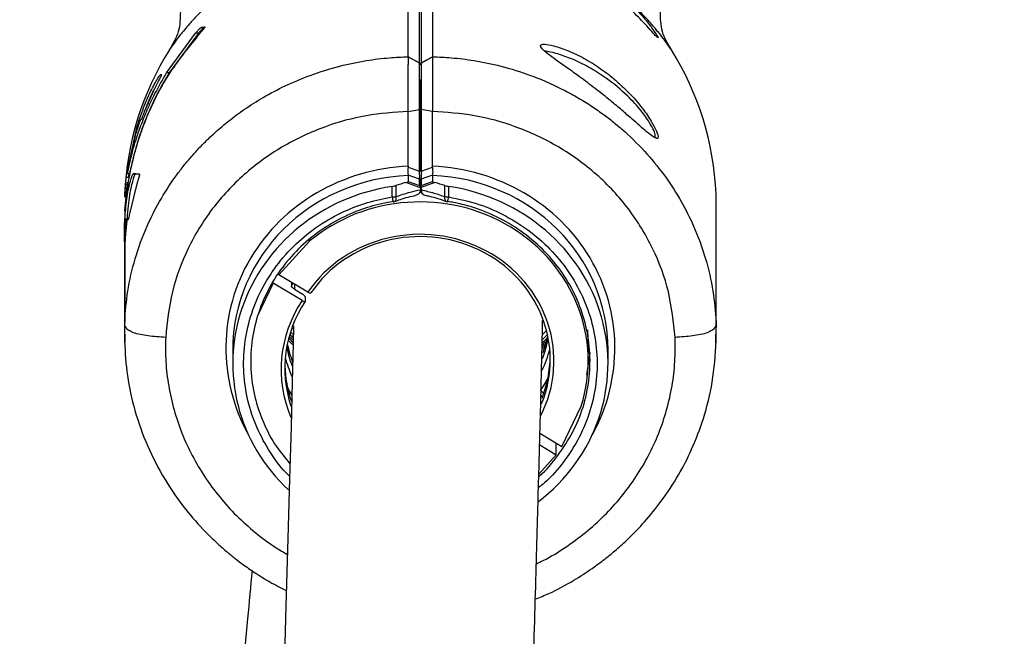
# Model space of a CAD drawing. Header units: millimetres. Extents: x 1141 to 9683, y 1625 to 6203.
# Tile 25 of 118: x 1300 to 1436, y 3894 to 3980. Entities that reach past the tile are written whole.
import ezdxf

# ---------------------------------------------------------------- set-up
doc = ezdxf.new("R2010")
doc.units = ezdxf.units.MM
doc.header["$LTSCALE"] = 25

msp = doc.modelspace()

# ---------------------------------------------------------------- linework, layer by layer
at = {"color": 7, "linetype": 'Continuous', "lineweight": 25}
for p, q in [((1353.42, 3974.47), (1353.42, 3992.64)), ((1356.76, 3992.64), (1356.76, 3974.47)), ((1319.93, 3972.23), (1323.96, 3977.76)), ((1324.35, 3977.76), (1320.28, 3972.23)), ((1324.35, 3977.76), (1323.96, 3977.76)), ((1324.78, 3978.58), (1325.26, 3978.58)), ((1372.02, 3975.6), (1372.01, 3975.6)), ((1354.96, 3973.6), (1353.42, 3974.47)), ((1353.42, 3974.47), (1354.96, 3973.62)), ((1354.96, 3973.6), (1354.96, 3973.62)), ((1355.22, 3973.6), (1356.76, 3974.47)), ((1355.22, 3973.62), (1356.76, 3974.47)), ((1355.22, 3973.62), (1355.22, 3973.6)), ((1319.09, 3971.98), (1319.26, 3972.02)), ((1319.26, 3971.98), (1319.09, 3971.98)), ((1320.28, 3972.23), (1319.93, 3972.23)), ((1353.42, 3972.09), (1353.42, 3972.74)), ((1356.76, 3972.74), (1356.76, 3972.09)), ((1318.77, 3971.04), (1318.11, 3969.73)), ((1353.42, 3970.65), (1353.42, 3971.47)), ((1356.76, 3971.47), (1356.76, 3970.65)), ((1318.11, 3969.73), (1316.84, 3966.82)), ((1353.42, 3966.88), (1354.96, 3967.17)), ((1353.42, 3959.3), (1353.42, 3966.88)), ((1354.96, 3958.62), (1354.96, 3967.17)), ((1355.09, 3967.24), (1355.09, 3958.69)), ((1356.76, 3966.88), (1355.22, 3967.17)), ((1355.22, 3967.17), (1355.22, 3958.62)), ((1356.76, 3959.3), (1356.76, 3966.88)), ((1316.42, 3965.78), (1316.33, 3965.74)), ((1314.43, 3958.25), (1315.85, 3964.84)), ((1315.59, 3963.54), (1314.49, 3958.26)), ((1387.43, 3963.37), (1387.47, 3963.37)), ((1314.41, 3958.25), (1314.43, 3958.25)), ((1314.73, 3958.25), (1314.43, 3958.25)), ((1314.79, 3958.26), (1314.49, 3958.26)), ((1353.42, 3959.3), (1353.41, 3959.19)), ((1353.41, 3959.19), (1354.96, 3958.62)), ((1355.22, 3958.62), (1356.78, 3959.19)), ((1356.78, 3959.19), (1356.76, 3959.3)), ((1314.13, 3955.01), (1314.34, 3957.72)), ((1314.13, 3953.11), (1314.5, 3957.11)), ((1314.64, 3957.72), (1314.34, 3957.72)), ((1315.87, 3957.05), (1314.83, 3952.88)), ((1315.31, 3958.23), (1316.16, 3958.22)), ((1315.62, 3958.23), (1315.31, 3958.23)), ((1316.18, 3958.22), (1315.62, 3958.23)), ((1355.09, 3956.33), (1353.08, 3957.03)), ((1353.41, 3958.08), (1353.42, 3958.04)), ((1354.96, 3957.51), (1353.41, 3958.08)), ((1353.42, 3958.04), (1353.42, 3957.19)), ((1353.42, 3957.19), (1354.96, 3956.65)), ((1354.96, 3956.65), (1354.96, 3957.51)), ((1355.09, 3957.7), (1355.09, 3957.3)), ((1355.09, 3957.3), (1355.09, 3957.7)), ((1355.09, 3957.3), (1355.09, 3956.4)), ((1355.09, 3956.44), (1355.09, 3957.3)), ((1357.1, 3957.03), (1355.21, 3956.37)), ((1356.78, 3958.08), (1355.22, 3957.51)), ((1355.22, 3957.51), (1355.22, 3956.65)), ((1355.22, 3956.65), (1356.76, 3957.19)), ((1356.76, 3958.04), (1356.78, 3958.08)), ((1356.76, 3958.04), (1356.76, 3957.19)), ((1351.18, 3955.04), (1351.18, 3956.51)), ((1351.69, 3956.62), (1351.69, 3955.09)), ((1355.09, 3956.4), (1355.09, 3956.33)), ((1355.09, 3956.33), (1355.09, 3956.05)), ((1355.09, 3956.05), (1355.09, 3956.04)), ((1355.21, 3956.37), (1355.21, 3956.03)), ((1355.21, 3956.03), (1355.21, 3956.01)), ((1358.5, 3955.09), (1358.5, 3956.62)), ((1359, 3956.51), (1359, 3955.04)), ((1396.05, 3937.71), (1396.05, 3955.45)), ((1396.09, 3936.05), (1396.09, 3953.71)), ((1314.55, 3951.96), (1314.25, 3951.96)), ((1314.62, 3951.9), (1314.45, 3951.89)), ((1314.55, 3951.89), (1314.62, 3951.9)), ((1314.09, 3950.65), (1314.09, 3949.94)), ((1314.13, 3950.57), (1314.13, 3949.25)), ((1314.09, 3949.01), (1314.09, 3947.42)), ((1335.5, 3944.27), (1339.71, 3948.91)), ((1339.71, 3948.91), (1339.71, 3949.09)), ((1314.09, 3947.42), (1314.09, 3946.24)), ((1314.13, 3947.98), (1314.13, 3937.71)), ((1314.13, 3947.98), (1314.13, 3946.1)), ((1314.09, 3946.24), (1314.09, 3936.05)), ((1335.5, 3944.27), (1335.5, 3944.51)), ((1339.5, 3941.85), (1335.5, 3944.27)), ((1334.72, 3943.11), (1332.55, 3938.57)), ((1338.71, 3940.68), (1334.72, 3943.11)), ((1337.24, 3943.21), (1337.24, 3942.67)), ((1337.67, 3942.25), (1338.71, 3941.62)), ((1339.14, 3941.2), (1339.14, 3940.58)), ((1314.15, 3936.03), (1314.13, 3937.71)), ((1396.05, 3937.71), (1396.04, 3936.01)), ((1314.16, 3934.94), (1314.15, 3936.03)), ((1314.15, 3936.03), (1314.16, 3934.93)), ((1396.04, 3936.01), (1396.03, 3934.82)), ((1396.03, 3934.8), (1396.04, 3936.01)), ((1329.09, 3933.8), (1329.09, 3931.97)), ((1378.34, 3932.31), (1378.34, 3934.95)), ((1381.09, 3931.97), (1381.09, 3933.8)), ((1378.55, 3933.46), (1378.1, 3930.33)), ((1372.01, 3927.34), (1371.79, 3927.48)), ((1372.15, 3927.8), (1372.15, 3927.74)), ((1374.68, 3920.49), (1377.37, 3926.04)), ((1371.66, 3922.32), (1374.68, 3920.49)), ((1371.62, 3920.71), (1373.9, 3919.32)), ((1373.9, 3919.32), (1373.9, 3920.96)), ((1373.9, 3919.32), (1371.51, 3916.65))]:
    msp.add_line(p, q, dxfattribs=at)
at = {"color": 7, "linetype": 'Continuous', "lineweight": 25, "flags": 128}
for points in [[(1354.96, 3958.62), (1354.99, 3958.62), (1355.01, 3958.63), (1355.04, 3958.64), (1355.06, 3958.65), (1355.07, 3958.66), (1355.08, 3958.67), (1355.09, 3958.68), (1355.09, 3958.69)], [(1355.09, 3958.69), (1355.09, 3958.68), (1355.1, 3958.67), (1355.11, 3958.66), (1355.13, 3958.65), (1355.15, 3958.64), (1355.17, 3958.63), (1355.2, 3958.62), (1355.22, 3958.62)], [(1355.09, 3956.44), (1355.09, 3956.43), (1355.1, 3956.42), (1355.11, 3956.41), (1355.12, 3956.4), (1355.14, 3956.4), (1355.16, 3956.39), (1355.19, 3956.38), (1355.21, 3956.37)], [(1355.09, 3956.1), (1355.09, 3956.09), (1355.1, 3956.08), (1355.11, 3956.07), (1355.12, 3956.06), (1355.14, 3956.05), (1355.16, 3956.04), (1355.19, 3956.03), (1355.21, 3956.03)], [(1355.09, 3956.08), (1355.09, 3956.07), (1355.1, 3956.06), (1355.11, 3956.05), (1355.12, 3956.04), (1355.14, 3956.03), (1355.16, 3956.02), (1355.19, 3956.01), (1355.21, 3956.01)], [(1351.69, 3955.09), (1351.7, 3954.92), (1351.7, 3954.77), (1351.67, 3954.64), (1351.63, 3954.54), (1351.57, 3954.46), (1351.5, 3954.41), (1351.5, 3954.41)], [(1358.69, 3954.41), (1358.68, 3954.41), (1358.61, 3954.46), (1358.55, 3954.54), (1358.51, 3954.64), (1358.49, 3954.77), (1358.48, 3954.92), (1358.5, 3955.09)], [(1337.53, 3937.21), (1337.47, 3934.74), (1337.34, 3929.42), (1337.17, 3923.18), (1336.98, 3915.97), (1336.74, 3907.71), (1336.47, 3898.36), (1336.16, 3887.9)]]:
    msp.add_lwpolyline(points, dxfattribs=at)
at = {"color": 7, "linetype": 'Continuous', "lineweight": 25}
for centre, radius, start, end in [((1355.09, 3953.71), 41, 147.9948, 177.5615), ((1355.09, 3953.71), 41, 2.4385, 32.0053), ((1354.85, 3957.3), 0.24, 0.6023, 62.5028), ((1355.33, 3957.3), 0.24, 117.4972, 179.3977), ((1355.33, 3956.44), 0.24, 117.4972, 179.3977), ((1355.47, 3956.51), 0.293, 150.089, 206.5869), ((1351.18, 3957.85), 2.81, 270.0277, 280.4145), ((1354.44, 3955.37), 3.27, 185.7118, 197.7984), ((1351.16, 3955.36), 1, 279.0859, 289.4001), ((1359, 3957.85), 2.81, 259.5855, 269.9723), ((1359.02, 3955.36), 1, 250.5999, 260.9141), ((1354.27, 3955.68), 4.78, 344.1051, 352.3848), ((1355.09, 3953.71), 41, 0, 2.4385), ((1355.08, 3953.71), 24.49, 223.3702, 223.8302), ((1355.1, 3953.71), 24.49, 313.8326, 315.5086), ((1355.09, 3953.71), 26.05, 225.3059, 227.1089), ((1355.09, 3953.71), 25.8, 224.9773, 226.8239), ((1355.09, 3953.71), 25.55, 224.6542, 226.1309), ((1355.09, 3953.71), 25.3, 224.3426, 225.8044), ((1355.09, 3953.71), 25, 223.963, 224.9479), ((1355.09, 3953.71), 25, 312.6, 314.9384), ((1355.1, 3953.71), 25.3, 311.9917, 313.7472), ((1355.09, 3953.71), 25.55, 311.479, 312.8358), ((1355.09, 3953.71), 25.8, 311.0184, 312.3066), ((1355.09, 3953.71), 26.05, 310.7395, 311.3954)]:
    msp.add_arc(centre, radius, start, end, dxfattribs=at)
for centre, major_axis, ratio, start_param, end_param in [((1355.14, 3933.67), (26.68, -4.37), 0.947378, 1.788567, 3.781543), ((1354.84, 3958.56), (-0.09, 1.1), 0.114212, 3.419026, 4.75191), ((1355.35, 3958.56), (0.09, 1.1), 0.114212, 1.531276, 2.864159), ((1355.04, 3933.67), (26.68, 4.37), 0.947378, 5.643235, 7.636211), ((1355.09, 3933.36), (25.67, -4.35), 0.947185, 1.794511, 3.300916), ((1355.09, 3932.79), (21.33, 18.23), 0.815887, 1.039466, 1.093268), ((1355.09, 3933.36), (25.67, 4.35), 0.947185, 6.123862, 7.630267), ((1355.09, 3932.79), (21.33, -18.23), 0.815887, 2.048325, 2.102127), ((1355.09, 3932.11), (25.96, 1.45), 0.949629, 1.668938, 3.87988), ((1355.09, 3932.38), (23.24, -0.64), 0.945245, 6.019875, 8.602962), ((1354.84, 3956.44), (-0.163, 0.229), 0.848214, 4.013473, 5.069587), ((1355.09, 3932.11), (25.96, -1.45), 0.949629, 5.444178, 7.75584), ((1355.09, 3932.37), (18.5, -0.51), 0.945245, 5.855633, 8.881736), ((1355.09, 3932.54), (17.99, -0.51), 0.945111, 5.943037, 8.882884), ((1354.31, 3937.31), (17.99, 0.61), 0.954546, 2.760744, 2.785096), ((1354.31, 3931.22), (18.5, 0.61), 0.954422, 2.541938, 3.497076), ((1354.31, 3931.37), (17.99, 0.61), 0.954546, 2.540478, 3.419354), ((1355.09, 3934.88), (23.24, 0.79), 0.954518, 6.250935, 6.326399), ((1355.09, 3938.47), (17.99, -0.51), 0.945111, 5.963475, 6.134541), ((1355.09, 3939.09), (17.99, 0.61), 0.954546, 5.916768, 6.054584), ((1354.31, 3937.31), (17.99, 0.61), 0.954546, 3.282758, 3.439628), ((1354.31, 3937.93), (17.99, -0.51), 0.945111, 3.364469, 3.516521), ((1355.09, 3938.31), (18.5, -0.51), 0.945245, 5.883283, 6.060434), ((1355.09, 3937.4), (23.59, 0.67), 0.949844, 6.083963, 6.122106), ((1355.09, 3937.09), (23.59, -0.67), 0.949844, 6.137533, 6.182573), ((1354.31, 3937.16), (18.5, 0.61), 0.954422, 3.358308, 3.51358), ((1355.09, 3933.16), (17.99, 0.61), 0.954546, 5.892518, 6.235622), ((1354.31, 3931.99), (17.99, -0.51), 0.945111, 3.18965, 3.487862), ((1355.1, 3938.32), (19.74, -0.54), 0.945245, 5.740173, 5.846603), ((1354.3, 3937.14), (19.73, 0.65), 0.954422, 3.577869, 3.636475)]:
    msp.add_ellipse(centre, major_axis=major_axis, ratio=ratio, start_param=start_param, end_param=end_param, dxfattribs=at)
for points, knots in [([(1353.42, 3992.64), (1351.6, 3992.52), (1348.56, 3992.31), (1344.51, 3991.51), (1341.21, 3990.61), (1338.1, 3989.5), (1335.24, 3988.23), (1332.59, 3986.82), (1330.36, 3985.41), (1328.46, 3984.04), (1326.86, 3982.75), (1325.43, 3981.45), (1324.16, 3980.19), (1322.91, 3978.82), (1321.79, 3977.47), (1320.92, 3976.31), (1320.46, 3975.64), (1320.27, 3975.36), (1320.32, 3975.44), (1320.32, 3975.44)], [0, 0, 0, 0, 0.0886497, 0.1479033, 0.2089845, 0.268987, 0.3308854, 0.3928707, 0.4562088, 0.5078264, 0.5594137, 0.6124718, 0.6658826, 0.7180788, 0.7938202, 0.8651112, 0.9331118, 0.9991571, 1, 1, 1, 1]), ([(1354.96, 3973.62), (1354.96, 3975.33), (1354.96, 3977.79), (1354.96, 3981.22), (1354.96, 3983.56), (1354.96, 3986.15), (1354.96, 3987.95), (1354.96, 3989.87), (1354.96, 3990.97), (1354.96, 3991.62), (1354.96, 3991.75), (1354.96, 3991.75)], [0, 0, 0, 0, 0.194494, 0.279278, 0.448866, 0.53365, 0.703238, 0.788022, 0.957609, 0.999999, 1, 1, 1, 1]), ([(1355.22, 3991.75), (1355.22, 3991.75), (1355.22, 3991.62), (1355.22, 3990.97), (1355.22, 3989.87), (1355.22, 3987.95), (1355.22, 3986.15), (1355.22, 3983.56), (1355.22, 3981.22), (1355.22, 3977.79), (1355.22, 3975.33), (1355.22, 3973.62)], [0, 0, 0, 0, 0.000001, 0.042389, 0.211972, 0.296753, 0.466335, 0.551116, 0.720699, 0.80548, 1, 1, 1, 1]), ([(1388.01, 3977.09), (1387.95, 3977.13), (1387.82, 3977.21), (1387.17, 3977.94), (1386.05, 3979.17), (1384.55, 3980.74), (1382.86, 3982.34), (1381.13, 3983.85), (1379.13, 3985.42), (1377, 3986.92), (1375.64, 3987.76), (1375, 3988.16)], [0, 0, 0, 0, 0.086254, 0.173888, 0.270798, 0.414665, 0.514051, 0.613579, 0.747583, 0.881669, 1, 1, 1, 1]), ([(1383.97, 3982.16), (1384.7, 3981.38), (1385.94, 3980.06), (1387.24, 3978.37), (1387.96, 3977.31), (1387.99, 3977.16), (1388.01, 3977.09)], [0, 0, 0, 0, 0.3299902, 0.5642963, 0.7991799, 1, 1, 1, 1]), ([(1389.86, 3975.44), (1389.83, 3975.48), (1389.77, 3975.57), (1389.35, 3976.17), (1388.86, 3976.84), (1388.39, 3977.46), (1387.81, 3978.17), (1386.97, 3979.17), (1385.76, 3980.49), (1384.57, 3981.6), (1383.97, 3982.16)], [0, 0, 0, 0, 0.156622, 0.319964, 0.404457, 0.491297, 0.580822, 0.673337, 0.834276, 1, 1, 1, 1]), ([(1321.84, 3980.73), (1321.82, 3979.78), (1321.79, 3977.88), (1320.81, 3976.25), (1320.32, 3975.43)], [0, 0, 0, 0, 0.499999, 1, 1, 1, 1]), ([(1389.86, 3975.43), (1389.37, 3976.25), (1388.4, 3977.88), (1388.36, 3979.78), (1388.34, 3980.73)], [0, 0, 0, 0, 0.500001, 1, 1, 1, 1]), ([(1324.55, 3977.72), (1323.12, 3975.98), (1320.21, 3972.43), (1317.07, 3966.31), (1314.94, 3959.76), (1314.26, 3955.04), (1314.14, 3952.55), (1314.13, 3952.37)], [0, 0, 0, 0, 0.2416081, 0.4902232, 0.7318596, 0.9804988, 1, 1, 1, 1]), ([(1323.96, 3977.76), (1324.04, 3977.85), (1324.22, 3978.06), (1324.47, 3978.32), (1324.66, 3978.5), (1324.75, 3978.58), (1324.77, 3978.58), (1324.78, 3978.58)], [0, 0, 0, 0, 0.226855, 0.520574, 0.739343, 0.914011, 1, 1, 1, 1]), ([(1325.18, 3978.58), (1325.16, 3978.57), (1325.13, 3978.55), (1324.98, 3978.42), (1324.75, 3978.19), (1324.52, 3977.94), (1324.38, 3977.78), (1324.35, 3977.76)], [0, 0, 0, 0, 0.17488, 0.348837, 0.604298, 0.932358, 1, 1, 1, 1]), ([(1325.26, 3978.58), (1325.26, 3978.56), (1325.23, 3978.52), (1325.14, 3978.4), (1324.97, 3978.19), (1324.75, 3977.95), (1324.61, 3977.79), (1324.55, 3977.72)], [0, 0, 0, 0, 0.113245, 0.27444, 0.507458, 0.816006, 1, 1, 1, 1]), ([(1371.79, 3975.83), (1371.77, 3975.86), (1371.66, 3976.01), (1371.81, 3976.17), (1372.39, 3976.25), (1373.41, 3976.06), (1374.25, 3975.78), (1374.59, 3975.67)], [0, 0, 0, 0, 0.046597, 0.214959, 0.421233, 0.7642, 1, 1, 1, 1]), ([(1387.75, 3963.2), (1387.61, 3963.25), (1387.31, 3963.36), (1386.5, 3964.01), (1385.51, 3964.86), (1384.35, 3965.89), (1383, 3967.07), (1381.3, 3968.5), (1379.32, 3970.08), (1377.3, 3971.59), (1375.48, 3972.9), (1373.99, 3973.95), (1372.76, 3974.84), (1371.97, 3975.49), (1371.83, 3975.75), (1371.79, 3975.83)], [0, 0, 0, 0, 0.062959, 0.13877, 0.206752, 0.274872, 0.357454, 0.440155, 0.552402, 0.66473, 0.750275, 0.835679, 0.903116, 0.970939, 1, 1, 1, 1]), ([(1374.37, 3974.79), (1374.04, 3974.88), (1373.36, 3975.08), (1372.68, 3975.22), (1372.37, 3975.24), (1372.33, 3975.24)], [0, 0, 0, 0, 0.458823, 0.921746, 1, 1, 1, 1]), ([(1387.43, 3963.38), (1387.44, 3963.38), (1387.62, 3963.3), (1387.68, 3963.54), (1387.5, 3964.22), (1386.81, 3965.45), (1385.61, 3967.13), (1383.62, 3969.31), (1381.18, 3971.33), (1378.66, 3972.93), (1376.45, 3974.06), (1375.04, 3974.55), (1374.37, 3974.79)], [0, 0, 0, 0, 0.0018666, 0.0768519, 0.158797, 0.2410243, 0.3390864, 0.4654271, 0.6378466, 0.7618917, 0.8860098, 1, 1, 1, 1]), ([(1374.59, 3975.67), (1375.27, 3975.41), (1376.69, 3974.86), (1378.93, 3973.61), (1380.97, 3972.2), (1382.71, 3970.73), (1384.39, 3969.1), (1385.97, 3967.24), (1387.2, 3965.39), (1387.84, 3964.13), (1388.09, 3963.46), (1388.01, 3963.38), (1388.01, 3963.38)], [0, 0, 0, 0, 0.121951, 0.254589, 0.387154, 0.480161, 0.573049, 0.710106, 0.817462, 0.90814, 0.99889, 1, 1, 1, 1]), ([(1314.13, 3937.71), (1314.24, 3939.15), (1314.47, 3942.1), (1315.52, 3946.57), (1317.03, 3950.73), (1318.93, 3954.49), (1320.63, 3957.15), (1322.08, 3959.09), (1323.14, 3960.38), (1324.26, 3961.64), (1325.46, 3962.87), (1326.88, 3964.2), (1328.63, 3965.67), (1330.81, 3967.29), (1333.4, 3968.93), (1336.43, 3970.52), (1339.97, 3972.01), (1343.75, 3973.19), (1347.44, 3973.95), (1350.61, 3974.35), (1352.55, 3974.44), (1353.42, 3974.47)], [0, 0, 0, 0, 0.074471, 0.153406, 0.236805, 0.302305, 0.37032, 0.398241, 0.426564, 0.45529, 0.48442, 0.513952, 0.554064, 0.599802, 0.651163, 0.708149, 0.770757, 0.8425, 0.904625, 0.957125, 1, 1, 1, 1]), ([(1353.42, 3974.47), (1353.42, 3974.21), (1353.42, 3973.93), (1353.42, 3973.43), (1353.42, 3973.38)], [0, 0, 0, 0, 0.897277, 1, 1, 1, 1]), ([(1353.42, 3972.74), (1353.42, 3972.85), (1353.42, 3973.09), (1353.42, 3973.28), (1353.42, 3973.38)], [0, 0, 0, 0, 0.480332, 1, 1, 1, 1]), ([(1354.96, 3967.17), (1354.96, 3967.17), (1354.96, 3967.83), (1354.96, 3968.93), (1354.96, 3970.42), (1354.96, 3971.47), (1354.96, 3972.29), (1354.96, 3972.93), (1354.96, 3973.33), (1354.96, 3973.53), (1354.96, 3973.6), (1354.96, 3973.6)], [0, 0, 0, 0, 0.000007, 0.241888, 0.398953, 0.509287, 0.618352, 0.764716, 0.921421, 0.999993, 1, 1, 1, 1]), ([(1355.22, 3973.6), (1355.22, 3973.6), (1355.22, 3973.4), (1355.22, 3973.06), (1355.22, 3972.29), (1355.22, 3971.47), (1355.22, 3970.42), (1355.22, 3969.15), (1355.22, 3968.04), (1355.22, 3967.38), (1355.22, 3967.17), (1355.22, 3967.17)], [0, 0, 0, 0, 0.000007, 0.235116, 0.381478, 0.490541, 0.600873, 0.757936, 0.92427, 0.999993, 1, 1, 1, 1]), ([(1356.76, 3974.47), (1356.76, 3974.21), (1356.76, 3973.93), (1356.76, 3973.43), (1356.76, 3973.38)], [0, 0, 0, 0, 0.896957, 1, 1, 1, 1]), ([(1356.76, 3974.47), (1357.63, 3974.44), (1359.57, 3974.35), (1362.74, 3973.95), (1366.43, 3973.19), (1369.88, 3972.11), (1372.85, 3970.91), (1375.14, 3969.8), (1377.21, 3968.65), (1379.06, 3967.48), (1380.7, 3966.31), (1382.15, 3965.18), (1384.12, 3963.48), (1386.51, 3961.08), (1389.11, 3957.85), (1391.25, 3954.49), (1393.15, 3950.73), (1394.66, 3946.57), (1395.71, 3942.1), (1395.94, 3939.15), (1396.05, 3937.71)], [0, 0, 0, 0, 0.042876, 0.095378, 0.157504, 0.229249, 0.274551, 0.316982, 0.356545, 0.393237, 0.427059, 0.458011, 0.486092, 0.559139, 0.62967, 0.697686, 0.763188, 0.84659, 0.925527, 1, 1, 1, 1]), ([(1356.76, 3973.38), (1356.76, 3973.28), (1356.76, 3973.09), (1356.76, 3972.86), (1356.76, 3972.74)], [0, 0, 0, 0, 0.519637, 1, 1, 1, 1]), ([(1314.49, 3958.26), (1314.52, 3958.39), (1314.57, 3958.6), (1314.84, 3959.84), (1315.17, 3961.21), (1315.67, 3962.93), (1316.35, 3964.91), (1317.23, 3967.08), (1318.38, 3969.55), (1319.37, 3971.27), (1319.93, 3972.23)], [0, 0, 0, 0, 0.186759, 0.300198, 0.413627, 0.525902, 0.638182, 0.749362, 0.860587, 1, 1, 1, 1]), ([(1320.28, 3972.23), (1319.79, 3971.39), (1318.81, 3969.73), (1317.61, 3967.22), (1316.63, 3964.84), (1315.92, 3962.73), (1315.43, 3961), (1315.11, 3959.67), (1314.91, 3958.76), (1314.82, 3958.33), (1314.8, 3958.27), (1314.79, 3958.26)], [0, 0, 0, 0, 0.121471, 0.242856, 0.365862, 0.488832, 0.601784, 0.714743, 0.825956, 0.937177, 1, 1, 1, 1]), ([(1315.85, 3964.84), (1316.19, 3965.85), (1316.89, 3967.91), (1317.84, 3969.91), (1318.47, 3971.08), (1318.88, 3971.75), (1319.02, 3971.9), (1319.09, 3971.98)], [0, 0, 0, 0, 0.269886, 0.553676, 0.696901, 0.840027, 1, 1, 1, 1]), ([(1319.26, 3972.02), (1319.26, 3972.02), (1319.26, 3972), (1319.21, 3971.89), (1319.13, 3971.72), (1319.01, 3971.49), (1318.88, 3971.25), (1318.8, 3971.1), (1318.77, 3971.04)], [0, 0, 0, 0, 0.1574688, 0.3169562, 0.4819783, 0.664881, 0.8700156, 1, 1, 1, 1]), ([(1353.42, 3971.47), (1353.42, 3971.58), (1353.42, 3971.79), (1353.42, 3971.99), (1353.42, 3972.09)], [0, 0, 0, 0, 0.498602, 1, 1, 1, 1]), ([(1356.76, 3972.09), (1356.76, 3971.99), (1356.76, 3971.79), (1356.76, 3971.58), (1356.76, 3971.47)], [0, 0, 0, 0, 0.501399, 1, 1, 1, 1]), ([(1353.42, 3969.62), (1353.42, 3969.8), (1353.42, 3970.14), (1353.42, 3970.48), (1353.42, 3970.65)], [0, 0, 0, 0, 0.51186, 1, 1, 1, 1]), ([(1355.09, 3967.24), (1355.09, 3967.89), (1355.09, 3968.94), (1355.09, 3970.39), (1355.09, 3971.06), (1355.09, 3971.33)], [0, 0, 0, 0, 0.486095, 0.791975, 1, 1, 1, 1]), ([(1355.09, 3971.18), (1355.09, 3970.96), (1355.09, 3970.33), (1355.09, 3968.94), (1355.09, 3967.89), (1355.09, 3967.24)], [0, 0, 0, 0, 0.177456, 0.495143, 1, 1, 1, 1]), ([(1356.76, 3970.65), (1356.76, 3970.48), (1356.76, 3970.14), (1356.76, 3969.79), (1356.76, 3969.62)], [0, 0, 0, 0, 0.488121, 1, 1, 1, 1]), ([(1318.34, 3970.19), (1318.27, 3970.06), (1317.91, 3969.41), (1317.36, 3968.26), (1316.98, 3967.17), (1316.94, 3967.04)], [0, 0, 0, 0, 0.175798, 0.907646, 1, 1, 1, 1]), ([(1353.42, 3966.88), (1353.42, 3967.69), (1353.42, 3968.59), (1353.42, 3969.52), (1353.42, 3969.62)], [0, 0, 0, 0, 0.896534, 1, 1, 1, 1]), ([(1356.76, 3969.62), (1356.76, 3969.52), (1356.76, 3968.59), (1356.76, 3967.69), (1356.76, 3966.88)], [0, 0, 0, 0, 0.103117, 1, 1, 1, 1]), ([(1316.84, 3966.82), (1316.79, 3966.7), (1316.69, 3966.43), (1316.56, 3966.09), (1316.46, 3965.84), (1316.43, 3965.8), (1316.42, 3965.78)], [0, 0, 0, 0, 0.224174, 0.492311, 0.748605, 1, 1, 1, 1]), ([(1353.42, 3966.88), (1351.46, 3966.75), (1347.55, 3966.49), (1341.63, 3964.84), (1335.86, 3962.15), (1330.53, 3958.28), (1326.1, 3953.51), (1322.74, 3947.99), (1320.47, 3941.96), (1320.03, 3937.71), (1319.81, 3935.59)], [0, 0, 0, 0, 0.112984, 0.225828, 0.355082, 0.483767, 0.613202, 0.741833, 0.871066, 1, 1, 1, 1]), ([(1390.37, 3935.59), (1390.15, 3937.71), (1389.71, 3941.96), (1387.44, 3947.99), (1384.09, 3953.51), (1379.65, 3958.28), (1374.32, 3962.15), (1368.56, 3964.84), (1362.63, 3966.49), (1358.72, 3966.75), (1356.76, 3966.88)], [0, 0, 0, 0, 0.128934, 0.258167, 0.386798, 0.516233, 0.644918, 0.774172, 0.887013, 1, 1, 1, 1]), ([(1316.33, 3965.74), (1316.3, 3965.68), (1316.25, 3965.56), (1316.06, 3965.05), (1315.83, 3964.37), (1315.67, 3963.81), (1315.59, 3963.54)], [0, 0, 0, 0, 0.244259, 0.492129, 0.748972, 1, 1, 1, 1]), ([(1388.01, 3963.38), (1388, 3963.24), (1387.98, 3963.08), (1387.77, 3963.18), (1387.75, 3963.2)], [0, 0, 0, 0, 0.874591, 1, 1, 1, 1]), ([(1314.34, 3957.72), (1314.35, 3957.8), (1314.37, 3957.98), (1314.4, 3958.17), (1314.41, 3958.25), (1314.41, 3958.25), (1314.41, 3958.25)], [0, 0, 0, 0, 0.257116, 0.576021, 0.893508, 1, 1, 1, 1]), ([(1314.71, 3958.25), (1314.71, 3958.24), (1314.71, 3958.22), (1314.68, 3958.04), (1314.66, 3957.85), (1314.65, 3957.73), (1314.64, 3957.72)], [0, 0, 0, 0, 0.31526, 0.630662, 0.947421, 1, 1, 1, 1]), ([(1353.41, 3959.19), (1353.4, 3959.17), (1353.38, 3959.04), (1353.35, 3958.81), (1353.34, 3958.5), (1353.35, 3958.24), (1353.39, 3958.13), (1353.41, 3958.08)], [0, 0, 0, 0, 0.047529, 0.282199, 0.516946, 0.758648, 1, 1, 1, 1]), ([(1356.78, 3958.08), (1356.78, 3958.09), (1356.8, 3958.14), (1356.83, 3958.28), (1356.85, 3958.54), (1356.83, 3958.86), (1356.79, 3959.08), (1356.78, 3959.19)], [0, 0, 0, 0, 0.042433, 0.27632, 0.512292, 0.756341, 1, 1, 1, 1]), ([(1314.13, 3951.62), (1314.2, 3952.57), (1314.35, 3954.67), (1314.73, 3956.58), (1315.03, 3957.65), (1315.21, 3958.14), (1315.28, 3958.2), (1315.31, 3958.23)], [0, 0, 0, 0, 0.250874, 0.550567, 0.70325, 0.860388, 1, 1, 1, 1]), ([(1315.62, 3958.23), (1315.58, 3958.19), (1315.51, 3958.13), (1315.32, 3957.6), (1315.09, 3956.77), (1314.85, 3955.65), (1314.64, 3954.22), (1314.5, 3952.97), (1314.46, 3952.15), (1314.46, 3951.96)], [0, 0, 0, 0, 0.155632, 0.315861, 0.471486, 0.631497, 0.789227, 0.951659, 1, 1, 1, 1]), ([(1316.17, 3958.22), (1316.17, 3958.22), (1316.19, 3958.22), (1316.17, 3958.1), (1316.12, 3957.89), (1316.04, 3957.61), (1315.95, 3957.31), (1315.89, 3957.12), (1315.87, 3957.05)], [0, 0, 0, 0, 0.1157574, 0.2993413, 0.4830257, 0.6724462, 0.870817, 1, 1, 1, 1]), ([(1353.08, 3957.03), (1353.17, 3957.05), (1353.29, 3957.09), (1353.39, 3957.15), (1353.42, 3957.17), (1353.42, 3957.18), (1353.42, 3957.19)], [0, 0, 0, 0, 0.585744, 0.800254, 0.957156, 1, 1, 1, 1]), ([(1356.76, 3957.19), (1356.77, 3957.18), (1356.78, 3957.15), (1356.89, 3957.09), (1357.02, 3957.05), (1357.1, 3957.03)], [0, 0, 0, 0, 0.165683, 0.433593, 1, 1, 1, 1]), ([(1351.18, 3956.51), (1351.29, 3956.53), (1351.47, 3956.56), (1351.63, 3956.6), (1351.69, 3956.62)], [0, 0, 0, 0, 0.634959, 1, 1, 1, 1]), ([(1351.69, 3955.09), (1352.35, 3955.31), (1353.48, 3955.69), (1354.62, 3955.95), (1355.09, 3956.05)], [0, 0, 0, 0, 0.5880978, 1, 1, 1, 1]), ([(1355.09, 3956.04), (1355.08, 3955.94), (1355.06, 3955.75), (1354.92, 3955.52), (1354.73, 3955.35), (1354.56, 3955.31), (1354.48, 3955.29)], [0, 0, 0, 0, 0.250214, 0.499899, 0.763281, 1, 1, 1, 1]), ([(1355.52, 3955.37), (1355.5, 3955.38), (1355.4, 3955.42), (1355.26, 3955.56), (1355.12, 3955.79), (1355.1, 3955.99), (1355.09, 3956.08)], [0, 0, 0, 0, 0.05352, 0.375346, 0.685434, 1, 1, 1, 1]), ([(1355.21, 3956.03), (1355.8, 3955.89), (1356.9, 3955.63), (1357.99, 3955.26), (1358.5, 3955.09)], [0, 0, 0, 0, 0.535251, 1, 1, 1, 1]), ([(1355.21, 3956.01), (1355.22, 3955.91), (1355.24, 3955.73), (1355.36, 3955.5), (1355.53, 3955.33), (1355.68, 3955.29), (1355.74, 3955.28)], [0, 0, 0, 0, 0.255307, 0.507049, 0.768325, 1, 1, 1, 1]), ([(1358.5, 3956.62), (1358.6, 3956.59), (1358.76, 3956.55), (1358.94, 3956.52), (1359, 3956.51)], [0, 0, 0, 0, 0.634902, 1, 1, 1, 1]), ([(1336.99, 3916.35), (1336.94, 3916.39), (1335.88, 3917.33), (1334.29, 3919.58), (1332.34, 3923.04), (1331.11, 3926.78), (1330.53, 3930.69), (1330.65, 3934.61), (1331.47, 3938.5), (1332.96, 3942.17), (1335.08, 3945.58), (1337.76, 3948.58), (1340.95, 3951.15), (1344.33, 3953.03), (1347.78, 3954.36), (1350.04, 3954.81), (1351.18, 3955.04)], [0, 0, 0, 0, 0.003561, 0.083225, 0.160555, 0.240123, 0.317545, 0.397213, 0.474635, 0.554302, 0.631735, 0.711413, 0.788859, 0.86855, 0.933619, 1, 1, 1, 1]), ([(1351.32, 3954.42), (1350.25, 3954.21), (1348.08, 3953.77), (1344.81, 3952.51), (1341.54, 3950.7), (1338.5, 3948.27), (1335.91, 3945.37), (1333.88, 3942.13), (1332.43, 3938.58), (1331.64, 3934.89), (1331.51, 3931.09), (1332.05, 3927.37), (1333.26, 3923.77), (1334.9, 3920.62), (1336.38, 3918.86), (1337.03, 3918.09)], [0, 0, 0, 0, 0.066488, 0.134317, 0.213452, 0.294881, 0.374003, 0.455419, 0.534529, 0.615933, 0.695043, 0.776447, 0.855463, 0.936765, 1, 1, 1, 1]), ([(1351.5, 3954.4), (1351.77, 3954.51), (1352.76, 3954.9), (1353.76, 3955.12), (1354.49, 3955.28)], [0, 0, 0, 0, 0.278765, 1, 1, 1, 1]), ([(1355.74, 3955.27), (1355.95, 3955.23), (1356.93, 3955.04), (1357.91, 3954.7), (1358.69, 3954.42)], [0, 0, 0, 0, 0.208241, 1, 1, 1, 1]), ([(1371.5, 3916.34), (1371.53, 3916.37), (1372.57, 3917.18), (1374.22, 3919.23), (1376.3, 3922.4), (1377.74, 3925.94), (1378.54, 3929.62), (1378.67, 3933.41), (1378.14, 3937.14), (1376.94, 3940.77), (1375.14, 3944.13), (1372.75, 3947.19), (1369.88, 3949.8), (1366.57, 3951.94), (1363.42, 3953.31), (1360.8, 3954.07), (1359.44, 3954.32), (1358.86, 3954.42)], [0, 0, 0, 0, 0.002741, 0.078042, 0.155527, 0.230837, 0.308332, 0.383642, 0.461136, 0.53648, 0.614011, 0.689353, 0.766881, 0.842219, 0.919741, 0.965865, 1, 1, 1, 1]), ([(1359, 3955.04), (1360.42, 3954.75), (1363.18, 3954.17), (1367.02, 3952.46), (1370.47, 3950.26), (1373.47, 3947.52), (1375.96, 3944.36), (1377.85, 3940.84), (1379.1, 3937.07), (1379.65, 3933.16), (1379.53, 3929.23), (1378.69, 3925.38), (1377.2, 3921.7), (1375.04, 3918.37), (1373.09, 3916.03), (1371.74, 3914.99), (1371.45, 3914.78)], [0, 0, 0, 0, 0.078818, 0.153943, 0.229068, 0.304199, 0.379329, 0.454463, 0.529596, 0.604694, 0.679793, 0.754892, 0.829991, 0.905081, 0.980172, 1, 1, 1, 1]), ([(1314.83, 3952.88), (1314.81, 3952.78), (1314.76, 3952.55), (1314.7, 3952.24), (1314.65, 3952), (1314.63, 3951.91), (1314.62, 3951.9), (1314.62, 3951.9)], [0, 0, 0, 0, 0.198276, 0.436307, 0.672385, 0.905011, 1, 1, 1, 1]), ([(1314.13, 3949.79), (1314.11, 3950.23), (1314.09, 3950.86), (1314.12, 3951.44), (1314.13, 3951.62)], [0, 0, 0, 0, 0.694628, 1, 1, 1, 1]), ([(1314.13, 3950.57), (1314.15, 3950.94), (1314.2, 3951.61), (1314.26, 3952.04), (1314.27, 3951.87), (1314.23, 3951.19), (1314.17, 3950.24), (1314.14, 3949.5), (1314.13, 3949.25)], [0, 0, 0, 0, 0.205442, 0.379257, 0.55332, 0.725078, 0.906344, 1, 1, 1, 1]), ([(1314.45, 3951.89), (1314.38, 3951.27), (1314.24, 3950), (1314.16, 3948.66), (1314.13, 3947.98)], [0, 0, 0, 0, 0.494164, 1, 1, 1, 1]), ([(1314.1, 3948.84), (1314.1, 3949.22), (1314.1, 3949.88), (1314.12, 3950.36), (1314.13, 3950.57)], [0, 0, 0, 0, 0.5799734, 1, 1, 1, 1]), ([(1314.13, 3949.25), (1314.11, 3948.8), (1314.09, 3948.2), (1314.1, 3947.57), (1314.1, 3947.42)], [0, 0, 0, 0, 0.747353, 1, 1, 1, 1]), ([(1337.67, 3942.25), (1337.62, 3942.28), (1337.53, 3942.34), (1337.4, 3942.45), (1337.3, 3942.55), (1337.25, 3942.62), (1337.25, 3942.66), (1337.24, 3942.67)], [0, 0, 0, 0, 0.214654, 0.429307, 0.643976, 0.858674, 1, 1, 1, 1]), ([(1337.65, 3942.97), (1337.65, 3942.94), (1337.65, 3942.74), (1337.64, 3942.47), (1337.64, 3942.24)], [0, 0, 0, 0, 0.125169, 1, 1, 1, 1]), ([(1339.14, 3941.2), (1339.14, 3941.22), (1339.13, 3941.26), (1339.05, 3941.35), (1338.94, 3941.46), (1338.82, 3941.55), (1338.74, 3941.6), (1338.71, 3941.62)], [0, 0, 0, 0, 0.2147363, 0.4294731, 0.644194, 0.8588823, 1, 1, 1, 1]), ([(1338.71, 3940.68), (1338.76, 3940.65), (1338.86, 3940.6), (1338.98, 3940.55), (1339.08, 3940.53), (1339.13, 3940.54), (1339.14, 3940.57), (1339.14, 3940.58)], [0, 0, 0, 0, 0.214652, 0.429304, 0.64397, 0.858668, 1, 1, 1, 1]), ([(1339.92, 3941.74), (1339.92, 3941.73), (1339.91, 3941.7), (1339.84, 3941.7), (1339.73, 3941.73), (1339.61, 3941.78), (1339.53, 3941.83), (1339.5, 3941.85)], [0, 0, 0, 0, 0.2147363, 0.4294731, 0.644194, 0.8588823, 1, 1, 1, 1]), ([(1696.47, 2327.83), (1696.5, 2323.79), (1696.56, 2315.86), (1696.36, 2303.62), (1695.97, 2291.45), (1695.37, 2279.32), (1694.52, 2266.08), (1693.35, 2251.72), (1691.82, 2236.23), (1689.97, 2220.29), (1687.8, 2203.92), (1685.29, 2187.17), (1682.58, 2170.79), (1679.69, 2154.79), (1676.65, 2139.21), (1673.36, 2123.49), (1669.84, 2107.68), (1666.09, 2091.83), (1662.27, 2076.59), (1658.42, 2061.95), (1654.55, 2047.94), (1650.48, 2033.8), (1646.22, 2019.63), (1641.8, 2005.52), (1637.47, 1992.27), (1633.1, 1979.37), (1628.71, 1966.88), (1624.34, 1954.88), (1620.21, 1943.92), (1616.35, 1933.98), (1612.77, 1925.02), (1609.49, 1917.01), (1606.53, 1909.93), (1603.41, 1902.65), (1600.15, 1895.22), (1596.76, 1887.67), (1593.74, 1881.11), (1591.1, 1875.51), (1589.25, 1871.66), (1588.1, 1869.28), (1587.44, 1867.91), (1586.6, 1866.2), (1585.46, 1863.89), (1583.96, 1860.89), (1582.15, 1857.29), (1580.11, 1853.31), (1577.96, 1849.19), (1575.12, 1843.83), (1571.58, 1837.33), (1566.98, 1829.17), (1561.86, 1820.46), (1556.05, 1811.04), (1551.11, 1803.49), (1547.37, 1798.04), (1545.16, 1794.9), (1543.33, 1792.35), (1541.86, 1790.35), (1540.55, 1788.59), (1539.18, 1786.77), (1537.46, 1784.54), (1535.35, 1781.85), (1532.79, 1778.7), (1529.84, 1775.2), (1526.48, 1771.38), (1522.9, 1767.55), (1519.32, 1763.95), (1516.05, 1760.87), (1513.21, 1758.37), (1510.78, 1756.35), (1508.56, 1754.61), (1506.37, 1753), (1504.06, 1751.41), (1501.45, 1749.75), (1498.57, 1748.13), (1495.86, 1746.82), (1493.55, 1745.88), (1491.35, 1745.11), (1488.93, 1744.45), (1486.45, 1744.04), (1484.26, 1743.89), (1482.23, 1743.94), (1480.25, 1744.2), (1478.28, 1744.68), (1476.2, 1745.43), (1473.82, 1746.61), (1471.55, 1748.08), (1469.45, 1749.72), (1467.65, 1751.31), (1465.55, 1753.37), (1463.1, 1756.1), (1460.43, 1759.49), (1458.04, 1762.85), (1455.03, 1767.45), (1451.35, 1773.8), (1446.98, 1782.45), (1442.6, 1792.32), (1438.48, 1802.79), (1434.62, 1813.7), (1430.98, 1824.94), (1427.39, 1837.1), (1423.83, 1850.19), (1420.33, 1864.21), (1416.89, 1879.17), (1413.52, 1894.99), (1409.63, 1914.82), (1405.37, 1938.69), (1400.91, 1966.65), (1396.78, 1995.42), (1392.79, 2026.17), (1388.96, 2058.79), (1385.35, 2093.08), (1382.07, 2127.64), (1379.08, 2162.29), (1376.38, 2196.9), (1373.97, 2230.66), (1371.83, 2263.49), (1369.93, 2295.27), (1368.21, 2326.59), (1366.65, 2357.48), (1364.94, 2394.36), (1363.13, 2437.75), (1361.32, 2488.02), (1359.74, 2539.15), (1358.37, 2591.04), (1357.22, 2643.58), (1356.27, 2696.65), (1355.52, 2750.16), (1354.97, 2801.82), (1354.6, 2851.52), (1354.37, 2899.15), (1354.26, 2946.76), (1354.28, 2990.66), (1354.37, 3030.51), (1354.51, 3066.04), (1354.7, 3100.6), (1354.94, 3135.02), (1355.23, 3169.23), (1355.58, 3203.18), (1355.96, 3235.92), (1356.36, 3267.46), (1356.77, 3297.81), (1357.18, 3324.99), (1357.56, 3349.17), (1357.91, 3370.65), (1358.28, 3391.96), (1358.67, 3413.47), (1359.08, 3435.44), (1359.62, 3463.04), (1360.3, 3496.42), (1360.98, 3527.48), (1361.51, 3550.95), (1361.87, 3566.64), (1362.24, 3582.69), (1362.67, 3600.43), (1363.15, 3620.1), (1363.7, 3641.72), (1364.27, 3664.14), (1364.88, 3687.2), (1365.52, 3710.75), (1366.13, 3732.77), (1366.7, 3753.11), (1367.23, 3771.65), (1367.77, 3790.06), (1368.3, 3808.2), (1368.77, 3824.26), (1369.19, 3838.19), (1369.54, 3849.88), (1369.87, 3860.75), (1370.16, 3870.67), (1370.43, 3879.69), (1370.68, 3887.86), (1370.91, 3895.6), (1371.12, 3902.87), (1371.31, 3909.6), (1371.47, 3915.47), (1371.61, 3920.58), (1371.73, 3925.01), (1371.83, 3928.82), (1371.9, 3932.11), (1371.97, 3934.94), (1372.01, 3936.82), (1372.03, 3937.76), (1372.03, 3937.91)], [0, 0, 0, 0, 0.005477, 0.0107498, 0.0158337, 0.0207433, 0.0254915, 0.0314852, 0.0372469, 0.0427979, 0.0488727, 0.0547212, 0.0603618, 0.0658097, 0.0710766, 0.0761719, 0.0816835, 0.0869961, 0.0921147, 0.0970427, 0.1017821, 0.1063344, 0.1114602, 0.1163275, 0.1209363, 0.1252866, 0.1299167, 0.1342141, 0.1381801, 0.1418165, 0.1451257, 0.1481104, 0.1507739, 0.1531194, 0.1564078, 0.159334, 0.1619041, 0.1641236, 0.1659975, 0.1665129, 0.1669972, 0.1676484, 0.1685961, 0.1698149, 0.1713147, 0.1730354, 0.174764, 0.1764799, 0.1798126, 0.183094, 0.1871429, 0.1914662, 0.1960308, 0.1978661, 0.1994152, 0.2006861, 0.201686, 0.2024672, 0.2033863, 0.2045122, 0.2059825, 0.2076932, 0.2096691, 0.2118982, 0.2143522, 0.2166671, 0.218809, 0.2205776, 0.2220539, 0.2234298, 0.2247505, 0.2261644, 0.227778, 0.229692, 0.2316189, 0.2329274, 0.2341158, 0.2360129, 0.2378671, 0.2393151, 0.2408283, 0.2423634, 0.2437752, 0.2452473, 0.2468473, 0.2484773, 0.2496784, 0.2506602, 0.2516121, 0.2534181, 0.2550747, 0.2565527, 0.257941, 0.2609257, 0.2642158, 0.2678342, 0.2717995, 0.2754102, 0.2792854, 0.2834325, 0.2878584, 0.2925688, 0.2975693, 0.3028643, 0.3083743, 0.3173169, 0.3265615, 0.3360576, 0.3457574, 0.3569194, 0.3682209, 0.379604, 0.391016, 0.402408, 0.4137351, 0.4243186, 0.4347764, 0.4450794, 0.4552015, 0.4652253, 0.4814371, 0.4979619, 0.5147646, 0.5318095, 0.5490603, 0.5664805, 0.5840327, 0.6016794, 0.6172565, 0.6328515, 0.6484382, 0.6639636, 0.6758856, 0.6874899, 0.6987703, 0.7097217, 0.7211745, 0.7322362, 0.7429048, 0.7531803, 0.7630639, 0.7725582, 0.7797471, 0.7866999, 0.7935607, 0.8005789, 0.8077485, 0.8150581, 0.827618, 0.8404734, 0.8455898, 0.8507368, 0.8559641, 0.8614498, 0.8683157, 0.8755179, 0.8830246, 0.890802, 0.898815, 0.907028, 0.9135068, 0.9200693, 0.9267019, 0.933393, 0.9401351, 0.9449804, 0.949771, 0.954324, 0.9586468, 0.9627539, 0.9666589, 0.9703735, 0.9744802, 0.9783553, 0.9820094, 0.9854476, 0.9886722, 0.9916838, 0.9944817, 0.9970649, 0.9995468, 1, 1, 1, 1]), ([(1319.81, 3935.59), (1318.99, 3935.64), (1317.77, 3935.72), (1316.26, 3935.96), (1315.31, 3936.22), (1314.65, 3936.56), (1314.15, 3937.07), (1314.14, 3937.45), (1314.13, 3937.71)], [0, 0, 0, 0, 0.254813, 0.380318, 0.5, 0.619674, 0.745164, 1, 1, 1, 1]), ([(1396.05, 3937.71), (1396.04, 3937.45), (1396.03, 3937.07), (1395.53, 3936.56), (1394.87, 3936.22), (1393.92, 3935.96), (1392.41, 3935.72), (1391.19, 3935.64), (1390.37, 3935.59)], [0, 0, 0, 0, 0.254836, 0.380326, 0.5, 0.619682, 0.745187, 1, 1, 1, 1]), ([(1314.1, 3935.05), (1314.2, 3933.46), (1314.39, 3930.2), (1315.48, 3925.34), (1317.2, 3920.49), (1319.58, 3915.91), (1322.34, 3911.93), (1324.84, 3909.09), (1326.76, 3907.22), (1328.09, 3906.04), (1329.29, 3905.06), (1330.62, 3904.05), (1332.26, 3902.91), (1334.28, 3901.65), (1335.77, 3900.88), (1336.53, 3900.49)], [0, 0, 0, 0, 0.109996, 0.224526, 0.344126, 0.467322, 0.584575, 0.681258, 0.729372, 0.770275, 0.804034, 0.836105, 0.885474, 0.94093, 1, 1, 1, 1]), ([(1319.81, 3935.59), (1319.79, 3934.47), (1319.76, 3932.22), (1320.17, 3928.86), (1320.91, 3925.54), (1322.01, 3922.3), (1323.43, 3919.19), (1325.19, 3916.23), (1327.24, 3913.44), (1329.58, 3910.86), (1332.19, 3908.52), (1334.56, 3906.73), (1336.13, 3905.82), (1336.68, 3905.51)], [0, 0, 0, 0, 0.09481, 0.189636, 0.284765, 0.379878, 0.474512, 0.569055, 0.664258, 0.759231, 0.854035, 0.948861, 1, 1, 1, 1]), ([(1371.01, 3899.34), (1371.64, 3899.58), (1373.49, 3900.3), (1376.11, 3901.77), (1378.67, 3903.4), (1380.63, 3904.84), (1382.3, 3906.22), (1384.17, 3907.91), (1386.27, 3910.1), (1388.63, 3913.02), (1390.84, 3916.37), (1392.82, 3920.24), (1394.45, 3924.52), (1395.71, 3929.54), (1395.95, 3933.15), (1396.08, 3935.05)], [0, 0, 0, 0, 0.043253, 0.127172, 0.192415, 0.239331, 0.284192, 0.332564, 0.402795, 0.480773, 0.577127, 0.66353, 0.763236, 0.875566, 1, 1, 1, 1]), ([(1371.16, 3904.23), (1371.48, 3904.37), (1372.87, 3905.01), (1375.16, 3906.45), (1378, 3908.51), (1380.6, 3910.86), (1382.94, 3913.44), (1385, 3916.23), (1386.75, 3919.19), (1388.17, 3922.3), (1389.27, 3925.54), (1390.01, 3928.86), (1390.42, 3932.22), (1390.39, 3934.47), (1390.37, 3935.59)], [0, 0, 0, 0, 0.026458, 0.11491, 0.203345, 0.291795, 0.380367, 0.46919, 0.557361, 0.645653, 0.734355, 0.823109, 0.911553, 1, 1, 1, 1]), ([(1372.15, 3927.8), (1372.15, 3927.82), (1372.14, 3927.86), (1372.07, 3927.95), (1371.96, 3928.06), (1371.84, 3928.15), (1371.76, 3928.2), (1371.73, 3928.22)], [0, 0, 0, 0, 0.214733, 0.429467, 0.644187, 0.858877, 1, 1, 1, 1]), ([(1331.77, 3903.29), (1331.56, 3901.1), (1331.13, 3896.39), (1330.43, 3888.61), (1329.69, 3880.28), (1328.95, 3871.83), (1328.23, 3863.34), (1327.52, 3854.84), (1326.82, 3846.4), (1326.15, 3838.04), (1325.49, 3829.82), (1324.86, 3821.77), (1324.26, 3813.94), (1323.7, 3806.42), (1323.19, 3799.63), (1322.75, 3793.69), (1322.38, 3788.62), (1322.06, 3784.15), (1321.78, 3780.26), (1321.53, 3776.61), (1321.26, 3772.79), (1320.95, 3768.38), (1320.6, 3763.29), (1320.2, 3757.45), (1319.75, 3750.81), (1319.25, 3743.34), (1318.71, 3735.04), (1318.12, 3725.88), (1317.48, 3715.84), (1316.82, 3705.18), (1315.95, 3690.73), (1314.91, 3672.92), (1313.74, 3651.95), (1312.66, 3631.74), (1311.67, 3612.41), (1310.83, 3595.27), (1310.12, 3580.27), (1309.53, 3567.35), (1308.99, 3555.17), (1308.49, 3543.46), (1307.87, 3528.65), (1307.13, 3510.11), (1306.27, 3487.46), (1305.43, 3463.64), (1304.61, 3438.61), (1303.85, 3413.34), (1303.15, 3387.89), (1302.51, 3362.34), (1301.91, 3335.7), (1301.36, 3307.96), (1300.88, 3279.14), (1300.46, 3249.43), (1300.13, 3219.06), (1299.8, 3182.19), (1299.59, 3138.6), (1299.58, 3088.08), (1299.83, 3036.49), (1300.27, 2989.89), (1300.83, 2948.58), (1301.46, 2912.92), (1302.24, 2877.31), (1303.2, 2841.96), (1304.34, 2807.09), (1305.48, 2778.1), (1306.53, 2754.96), (1307.39, 2737.67), (1308.29, 2721.03), (1309.22, 2705.21), (1310.18, 2690.34), (1311.15, 2676.39), (1312.12, 2663.34), (1313.11, 2651.07), (1314.2, 2638.48), (1315.39, 2625.7), (1316.67, 2612.86), (1317.93, 2601.13), (1319.14, 2590.46), (1320.16, 2582.03), (1320.96, 2575.57), (1321.57, 2570.85), (1322.15, 2566.44), (1322.69, 2562.43), (1323.17, 2558.93), (1323.59, 2555.96), (1323.96, 2553.34), (1324.35, 2550.59), (1324.74, 2547.95), (1325.01, 2546.13), (1325.12, 2545.4)], [0, 0, 0, 0, 0.009307, 0.019926, 0.030106, 0.039871, 0.049237, 0.058217, 0.066823, 0.075061, 0.082936, 0.090451, 0.097606, 0.104398, 0.110623, 0.115514, 0.119863, 0.123663, 0.12691, 0.129709, 0.132824, 0.136469, 0.140648, 0.145371, 0.150759, 0.156733, 0.163305, 0.170491, 0.178306, 0.186704, 0.195089, 0.211345, 0.226926, 0.241786, 0.255875, 0.269145, 0.278964, 0.288224, 0.296904, 0.305044, 0.313246, 0.328455, 0.344409, 0.361137, 0.378666, 0.397025, 0.414103, 0.431885, 0.45039, 0.46964, 0.489655, 0.51035, 0.531391, 0.552749, 0.586944, 0.621897, 0.657587, 0.693994, 0.718599, 0.743318, 0.768006, 0.792522, 0.816725, 0.840481, 0.852797, 0.864906, 0.876501, 0.887503, 0.897917, 0.907582, 0.916698, 0.925276, 0.933334, 0.943177, 0.952212, 0.960483, 0.968032, 0.974895, 0.978458, 0.981821, 0.984988, 0.987913, 0.990423, 0.992508, 0.994304, 0.996053, 0.998435, 1, 1, 1, 1])]:
    msp.add_open_spline(points, degree=3, knots=knots, dxfattribs=at)
for points in [[(1354.96, 3973.62), (1354.98, 3973.61), (1355.02, 3973.59), (1355.06, 3973.53), (1355.09, 3973.48), (1355.09, 3973.43), (1355.09, 3973.41)], [(1354.96, 3973.6), (1354.98, 3973.59), (1355.02, 3973.57), (1355.06, 3973.51), (1355.09, 3973.46), (1355.09, 3973.41), (1355.09, 3973.39)], [(1355.09, 3973.41), (1355.09, 3973.43), (1355.1, 3973.48), (1355.12, 3973.53), (1355.16, 3973.59), (1355.2, 3973.61), (1355.22, 3973.62)], [(1355.09, 3973.39), (1355.09, 3973.41), (1355.1, 3973.46), (1355.12, 3973.51), (1355.16, 3973.57), (1355.2, 3973.59), (1355.22, 3973.6)], [(1354.96, 3967.17), (1354.98, 3967.17), (1355.02, 3967.18), (1355.06, 3967.2), (1355.09, 3967.22), (1355.09, 3967.23), (1355.09, 3967.24)], [(1355.09, 3967.24), (1355.09, 3967.23), (1355.1, 3967.22), (1355.12, 3967.2), (1355.17, 3967.18), (1355.2, 3967.17), (1355.22, 3967.17)]]:
    msp.add_open_spline(points, degree=3, dxfattribs=at)

doc.saveas('drawing.dxf')
